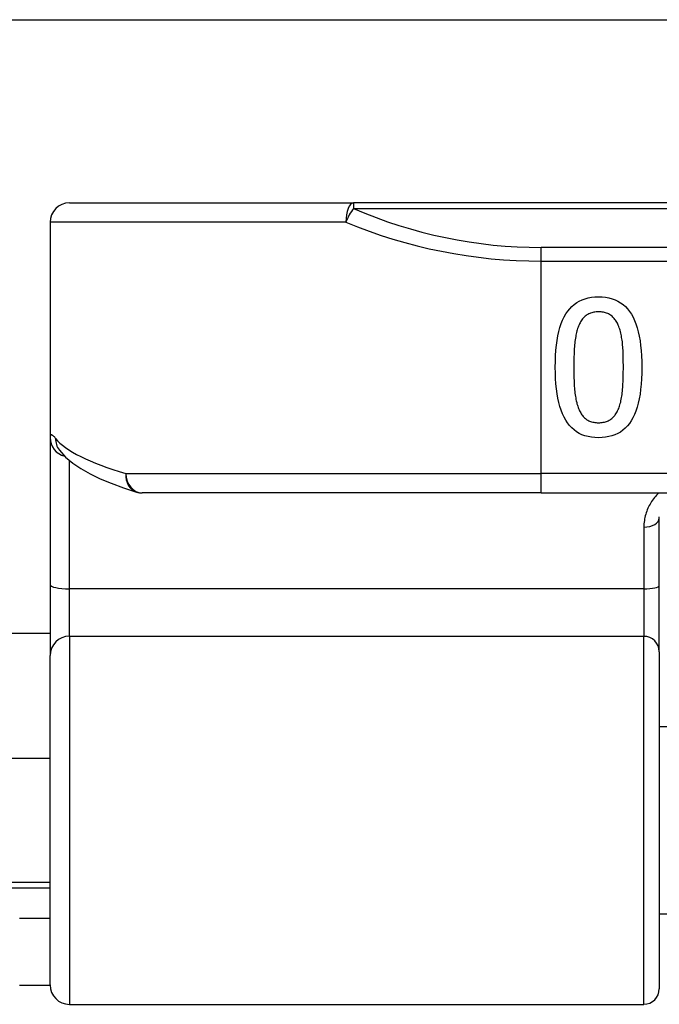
# Model space of a CAD drawing. Header units: inches. Extents: x 19 to 626, y 56 to 294.
# Tile 106 of 203: x 125.881 to 126.532, y 160.051 to 161.053. Entities that reach past the tile are written whole.
import ezdxf

# ---------------------------------------------------------------- set-up
doc = ezdxf.new("R2010")
doc.units = ezdxf.units.IN
doc.header["$MEASUREMENT"] = 0
doc.layers.add('Visible Edges(ANSI)', color=7, linetype='Continuous', lineweight=25)
doc.layers.add('Visible Tangent Edges(ANSI)', color=7, linetype='Continuous', lineweight=25)

msp = doc.modelspace()

# ---------------------------------------------------------------- linework, layer by layer
at = {"layer": 'Visible Edges(ANSI)'}
for p, q in [((85.6434, 161.0534), (149.5794, 161.0534)), ((125.9316, 160.8669), (126.2208, 160.8669)), ((128.103, 160.8669), (126.2208, 160.8669)), ((125.9119, 160.8472), (125.9119, 160.6278)), ((125.9119, 160.6278), (125.9119, 160.4783)), ((125.921, 160.6155), (125.9213, 160.6151)), ((126.4119, 160.5717), (126.0057, 160.5717)), ((126.4119, 160.5717), (127.9119, 160.5717)), ((126.532, 160.4774), (126.532, 160.5459)), ((125.9119, 160.4783), (125.9119, 160.406)), ((126.532, 160.4099), (126.532, 160.4774)), ((125.9119, 160.4284), (109.3109, 160.4284)), ((125.9119, 160.0706), (125.9119, 160.406)), ((126.532, 160.4099), (126.532, 160.0667)), ((126.532, 160.3339), (126.5464, 160.3339)), ((125.7584, 160.3014), (125.9119, 160.3014)), ((125.7584, 160.1754), (125.9119, 160.1754)), ((126.532, 160.143), (126.5464, 160.143)), ((125.9119, 160.1384), (125.8809, 160.1384)), ((125.8809, 160.0704), (125.9119, 160.0704)), ((125.9316, 160.0509), (126.5163, 160.0509))]:
    msp.add_line(p, q, dxfattribs=at)
at = {"layer": 'Visible Edges(ANSI)', "flags": 128}
for points in [[(126.4261, 160.6995), (126.4262, 160.7055), (126.4264, 160.7113), (126.4268, 160.7168), (126.4273, 160.722), (126.428, 160.7269), (126.4288, 160.7316), (126.4298, 160.736), (126.4309, 160.7401), (126.4322, 160.744), (126.4336, 160.7476), (126.4352, 160.7509), (126.4369, 160.7539), (126.4388, 160.7567), (126.4408, 160.7592), (126.443, 160.7615), (126.4454, 160.7635), (126.4479, 160.7654), (126.4506, 160.7669), (126.4534, 160.7683), (126.4564, 160.7693), (126.4596, 160.7702), (126.463, 160.7708), (126.4665, 160.7711), (126.4701, 160.7713)], [(126.4701, 160.7713), (126.4738, 160.7711), (126.4774, 160.7708), (126.4807, 160.7702), (126.484, 160.7693), (126.487, 160.7682), (126.4899, 160.7668), (126.4926, 160.7652), (126.4951, 160.7634), (126.4975, 160.7613), (126.4997, 160.759), (126.5017, 160.7564), (126.5036, 160.7536), (126.5053, 160.7505), (126.5068, 160.7471), (126.5082, 160.7436), (126.5095, 160.7397), (126.5106, 160.7356), (126.5116, 160.7312), (126.5124, 160.7266), (126.513, 160.7217), (126.5136, 160.7166), (126.5139, 160.7112), (126.5141, 160.7055), (126.5142, 160.6996)], [(126.4701, 160.756), (126.4689, 160.7559), (126.4677, 160.7559), (126.4665, 160.7557), (126.4653, 160.7556), (126.4642, 160.7553), (126.4632, 160.7551), (126.4621, 160.7547), (126.4612, 160.7544), (126.4602, 160.7539), (126.4593, 160.7534), (126.4584, 160.7529), (126.4576, 160.7523), (126.4567, 160.7517), (126.456, 160.751), (126.4552, 160.7503), (126.4545, 160.7495), (126.4538, 160.7487), (126.4531, 160.7478), (126.4525, 160.7469), (126.4519, 160.7459), (126.4513, 160.7449), (126.4508, 160.7438), (126.4503, 160.7426), (126.4498, 160.7414)], [(126.4908, 160.7411), (126.4903, 160.7423), (126.4898, 160.7434), (126.4893, 160.7445), (126.4887, 160.7455), (126.4881, 160.7465), (126.4875, 160.7474), (126.4869, 160.7483), (126.4862, 160.7492), (126.4855, 160.75), (126.4847, 160.7507), (126.4839, 160.7514), (126.4831, 160.7521), (126.4823, 160.7527), (126.4814, 160.7533), (126.4804, 160.7538), (126.4795, 160.7543), (126.4784, 160.7547), (126.4774, 160.755), (126.4763, 160.7553), (126.4751, 160.7555), (126.4739, 160.7557), (126.4727, 160.7559), (126.4714, 160.7559), (126.4701, 160.756)], [(126.4498, 160.7414), (126.4494, 160.7403), (126.4489, 160.7391), (126.4485, 160.7378), (126.4482, 160.7365), (126.4478, 160.7351), (126.4475, 160.7337), (126.4472, 160.7322), (126.4469, 160.7307), (126.4467, 160.7292), (126.4464, 160.7275), (126.4462, 160.7259), (126.446, 160.7241), (126.4458, 160.7224), (126.4457, 160.7205), (126.4455, 160.7187), (126.4454, 160.7167), (126.4453, 160.7148), (126.4452, 160.7127), (126.4451, 160.7106), (126.445, 160.7085), (126.4449, 160.7063), (126.4449, 160.7041), (126.4449, 160.7018), (126.4449, 160.6995)], [(126.4955, 160.6996), (126.4955, 160.702), (126.4954, 160.7043), (126.4954, 160.7065), (126.4954, 160.7087), (126.4953, 160.7108), (126.4952, 160.7129), (126.4952, 160.7149), (126.4951, 160.7168), (126.495, 160.7186), (126.4948, 160.7204), (126.4947, 160.7222), (126.4946, 160.7238), (126.4944, 160.7254), (126.4942, 160.727), (126.494, 160.7285), (126.4937, 160.73), (126.4935, 160.7315), (126.4932, 160.733), (126.4928, 160.7344), (126.4925, 160.7358), (126.4921, 160.7372), (126.4917, 160.7385), (126.4912, 160.7398), (126.4908, 160.7411)], [(126.4701, 160.6278), (126.4664, 160.6279), (126.4629, 160.6283), (126.4595, 160.6289), (126.4563, 160.6298), (126.4533, 160.6309), (126.4504, 160.6322), (126.4478, 160.6339), (126.4452, 160.6357), (126.4429, 160.6378), (126.4407, 160.6402), (126.4386, 160.6428), (126.4368, 160.6456), (126.4351, 160.6487), (126.4335, 160.6521), (126.4321, 160.6557), (126.4309, 160.6596), (126.4297, 160.6637), (126.4288, 160.668), (126.428, 160.6726), (126.4273, 160.6775), (126.4268, 160.6826), (126.4264, 160.688), (126.4262, 160.6936), (126.4261, 160.6995)], [(126.4449, 160.6995), (126.4449, 160.6971), (126.4449, 160.6948), (126.4449, 160.6926), (126.445, 160.6904), (126.4451, 160.6883), (126.4452, 160.6862), (126.4453, 160.6842), (126.4454, 160.6822), (126.4455, 160.6803), (126.4457, 160.6784), (126.4458, 160.6766), (126.446, 160.6748), (126.4462, 160.6731), (126.4464, 160.6715), (126.4467, 160.6698), (126.4469, 160.6683), (126.4472, 160.6667), (126.4475, 160.6653), (126.4479, 160.6638), (126.4482, 160.6624), (126.4486, 160.6611), (126.449, 160.6598), (126.4494, 160.6586), (126.4499, 160.6574)], [(126.5142, 160.6996), (126.5141, 160.6935), (126.5139, 160.6877), (126.5135, 160.6822), (126.513, 160.6769), (126.5124, 160.672), (126.5115, 160.6673), (126.5106, 160.6629), (126.5094, 160.6588), (126.5082, 160.6549), (126.5067, 160.6513), (126.5052, 160.648), (126.5034, 160.645), (126.5016, 160.6423), (126.4995, 160.6398), (126.4973, 160.6375), (126.495, 160.6354), (126.4924, 160.6336), (126.4897, 160.6321), (126.4869, 160.6308), (126.4838, 160.6297), (126.4807, 160.6289), (126.4773, 160.6283), (126.4738, 160.6279), (126.4701, 160.6278)], [(126.4907, 160.6576), (126.4911, 160.6588), (126.4915, 160.66), (126.4919, 160.6613), (126.4923, 160.6627), (126.4927, 160.6641), (126.493, 160.6655), (126.4933, 160.6671), (126.4936, 160.6686), (126.4938, 160.6702), (126.4941, 160.6719), (126.4943, 160.6736), (126.4945, 160.6753), (126.4946, 160.6772), (126.4948, 160.679), (126.4949, 160.6809), (126.495, 160.6828), (126.4951, 160.6848), (126.4952, 160.6868), (126.4953, 160.6888), (126.4954, 160.6909), (126.4954, 160.693), (126.4954, 160.6951), (126.4955, 160.6973), (126.4955, 160.6996)], [(126.4499, 160.6574), (126.4504, 160.6562), (126.4509, 160.6551), (126.4514, 160.6541), (126.452, 160.6531), (126.4526, 160.6521), (126.4532, 160.6512), (126.4539, 160.6503), (126.4545, 160.6495), (126.4553, 160.6487), (126.456, 160.648), (126.4568, 160.6473), (126.4576, 160.6467), (126.4584, 160.6461), (126.4592, 160.6456), (126.4602, 160.6451), (126.4611, 160.6447), (126.4621, 160.6443), (126.4631, 160.644), (126.4642, 160.6437), (126.4653, 160.6435), (126.4664, 160.6433), (126.4676, 160.6432), (126.4688, 160.6431), (126.4701, 160.6431)], [(126.4701, 160.6431), (126.4714, 160.6431), (126.4726, 160.6432), (126.4738, 160.6433), (126.4749, 160.6435), (126.4761, 160.6437), (126.4771, 160.644), (126.4782, 160.6443), (126.4792, 160.6447), (126.4801, 160.6451), (126.4811, 160.6456), (126.4819, 160.6461), (126.4828, 160.6467), (126.4836, 160.6473), (126.4844, 160.648), (126.4851, 160.6487), (126.4859, 160.6495), (126.4866, 160.6504), (126.4872, 160.6512), (126.4879, 160.6522), (126.4885, 160.6532), (126.4891, 160.6542), (126.4896, 160.6553), (126.4902, 160.6564), (126.4907, 160.6576)], [(125.9213, 160.6151), (125.9276, 160.6081), (125.935, 160.602), (125.9433, 160.5963), (125.9526, 160.5911), (125.9629, 160.5861), (125.9742, 160.5814), (125.9865, 160.5769), (125.9999, 160.5725)], [(126.532, 160.5459), (126.532, 160.5471)]]:
    msp.add_lwpolyline(points, dxfattribs=at)
at = {"layer": 'Visible Edges(ANSI)'}
for centre, radius, start, end in [((125.9316, 160.8472), 0.0197, 90, 180), ((126.0057, 160.5913), 0.0197, 252.9585, 270), ((125.9316, 160.0706), 0.0197, 180, 270), ((126.5163, 160.0667), 0.0157, 270, 0)]:
    msp.add_arc(centre, radius, start, end, dxfattribs=at)
at = {"layer": 'Visible Tangent Edges(ANSI)'}
for p, q in [((126.2208, 160.8669), (126.2208, 160.8612)), ((126.2208, 160.8612), (128.103, 160.8612)), ((126.213, 160.8472), (125.9119, 160.8472)), ((126.4119, 160.8076), (126.4119, 160.8215)), ((127.9119, 160.8215), (126.4119, 160.8215)), ((126.4119, 160.5913), (126.4119, 160.8076)), ((126.4119, 160.8076), (127.9119, 160.8076)), ((125.9316, 160.4739), (125.9316, 160.6046)), ((125.989, 160.5913), (126.4119, 160.5913)), ((127.9119, 160.5913), (126.4119, 160.5913)), ((126.4119, 160.5717), (126.4119, 160.5913)), ((126.5163, 160.5367), (126.5163, 160.4739)), ((126.5163, 160.4739), (125.9316, 160.4739)), ((125.9316, 160.4257), (125.9316, 160.4739)), ((126.5163, 160.4739), (126.5163, 160.4257)), ((125.9316, 160.4257), (125.9316, 160.0509)), ((125.9316, 160.4257), (126.5163, 160.4257)), ((126.5163, 160.0509), (126.5163, 160.4257)), ((125.7584, 160.1694), (125.9119, 160.1694))]:
    msp.add_line(p, q, dxfattribs=at)
at = {"layer": 'Visible Tangent Edges(ANSI)', "flags": 128}
for points in [[(125.9174, 160.6271), (125.917, 160.6277), (125.9166, 160.6282), (125.9162, 160.6286), (125.9158, 160.629), (125.9154, 160.6294), (125.915, 160.6297), (125.9147, 160.63), (125.9144, 160.6302), (125.9141, 160.6304), (125.9138, 160.6305), (125.9136, 160.6306), (125.9133, 160.6307), (125.9131, 160.6307), (125.9129, 160.6307), (125.9127, 160.6306), (125.9125, 160.6305), (125.9124, 160.6303), (125.9123, 160.6301), (125.9122, 160.6298), (125.9121, 160.6295), (125.912, 160.6291), (125.912, 160.6287), (125.9119, 160.6283), (125.9119, 160.6278)], [(126.5315, 160.5717), (126.5303, 160.5705), (126.5292, 160.5693), (126.5281, 160.5681), (126.5271, 160.5669), (126.5261, 160.5656), (126.5252, 160.5643), (126.5242, 160.563), (126.5234, 160.5616), (126.5226, 160.5602), (126.5218, 160.5588), (126.5211, 160.5574), (126.5204, 160.556), (126.5197, 160.5545), (126.5192, 160.553), (126.5186, 160.5514), (126.5182, 160.5499), (126.5177, 160.5483), (126.5173, 160.5467), (126.517, 160.5451), (126.5168, 160.5435), (126.5165, 160.5418), (126.5164, 160.5401), (126.5163, 160.5384), (126.5163, 160.5367)]]:
    msp.add_lwpolyline(points, dxfattribs=at)
at = {"layer": 'Visible Tangent Edges(ANSI)'}
msp.add_arc((126.4119, 161.3018), 0.4803, 246.5561, 270, dxfattribs=at)
for centre, major_axis, ratio, start_param, end_param in [((126.2208, 160.8472), (0, 0.0197), 0.39785, 0, 1.570796), ((126.2208, 160.8472), (0.0078, 0.0181), 0.369668, 0.864875, 1.72975), ((126.4119, 161.2879), (0.5, 0), 0.96063, 4.303216, 4.712389), ((125.9316, 160.6278), (-0.0197, 0), 0.985236, 0, 1.320384), ((125.9369, 160.6271), (-0.0156, -0.012), 0.971402, 5.610492, 6.283185), ((126.4119, 160.6409), (-0.5, 0), 0.185699, 0.148494, 0.562654), ((126.0057, 160.5913), (-0.0058, -0.0188), 0.834757, 4.962887, 6.283185), ((126.0057, 160.5913), (0, -0.0197), 0.845842, 4.712389, 6.283185), ((126.5163, 160.5459), (0.0157, 0), 0.580671, 4.712389, 6.283185), ((125.9316, 160.4783), (-0.0197, 0), 0.225879, 0, 1.570796), ((126.5163, 160.4774), (0.0157, 0), 0.225879, 4.712389, 6.283185), ((125.9316, 160.406), (-0.0197, 0), 0.998608, 4.712389, 6.283185), ((126.5163, 160.4099), (0.0157, 0), 0.998608, 0, 1.570796)]:
    msp.add_ellipse(centre, major_axis=major_axis, ratio=ratio, start_param=start_param, end_param=end_param, dxfattribs=at)

doc.saveas('drawing.dxf')
